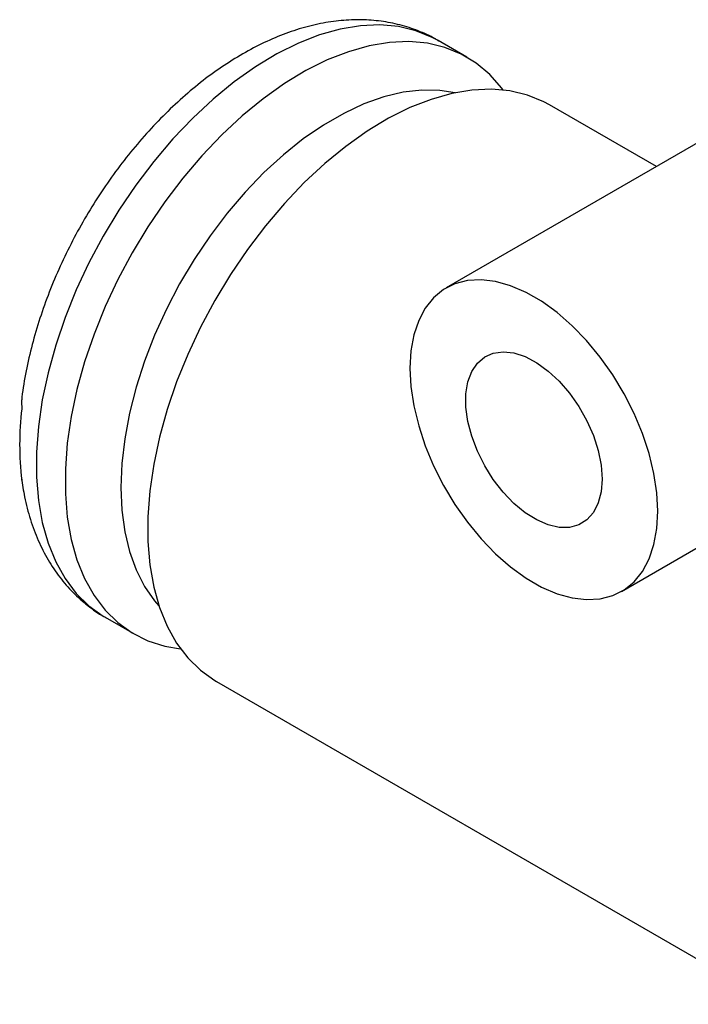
# Model space of a CAD drawing. Header units: millimetres. Extents: x 6 to 273, y 6 to 210.
# Tile 12 of 15: x 219 to 230, y 161 to 177. Entities that reach past the tile are written whole.
import ezdxf

# ---------------------------------------------------------------- set-up
doc = ezdxf.new("R2010")
doc.units = ezdxf.units.MM

msp = doc.modelspace()

# ---------------------------------------------------------------- linework, layer by layer
for p, q in [((226.477, 176.739), (225.982, 177.025)), ((229.72, 174.867), (227.891, 175.923)), ((230.993, 175.602), (226.122, 172.79)), ((218.849, 170.84), (218.855, 170.722)), ((218.855, 169.497), (218.853, 169.534)), ((229.122, 167.593), (230.987, 168.67)), ((220.282, 167.152), (220.777, 166.866)), ((222.191, 166.05), (231.759, 160.527))]:
    msp.add_line(p, q)
at = {"flags": 128}
for points in [[(225.982, 177.025), (225.883, 177.078), (225.604, 177.192), (225.304, 177.263), (224.986, 177.292), (224.653, 177.277), (224.307, 177.219), (223.952, 177.119), (223.59, 176.977), (223.224, 176.795), (222.857, 176.573), (222.492, 176.315), (222.133, 176.021), (221.782, 175.695), (221.442, 175.339), (221.117, 174.956), (220.807, 174.549), (220.518, 174.122), (220.25, 173.678), (220.005, 173.221), (219.787, 172.755), (219.596, 172.282), (219.435, 171.809), (219.304, 171.337), (219.205, 170.872), (219.139, 170.417), (219.105, 169.976), (219.105, 169.553), (219.139, 169.15), (219.205, 168.772), (219.304, 168.421), (219.435, 168.1), (219.596, 167.813), (219.787, 167.561), (220.005, 167.347), (220.25, 167.171), (220.282, 167.152)], [(227.095, 176.177), (227.071, 176.209), (226.866, 176.443), (226.634, 176.638), (226.378, 176.793), (226.099, 176.906), (225.799, 176.977), (225.481, 177.006), (225.148, 176.991), (224.802, 176.933), (224.447, 176.833), (224.085, 176.691), (223.719, 176.509), (223.352, 176.288), (222.987, 176.029), (222.628, 175.735), (222.277, 175.409), (221.937, 175.053), (221.612, 174.67), (221.302, 174.264), (221.013, 173.836), (220.745, 173.392), (220.5, 172.935), (220.282, 172.469), (220.091, 171.997), (219.93, 171.523), (219.799, 171.052), (219.7, 170.587), (219.634, 170.132), (219.6, 169.69), (219.6, 169.267), (219.634, 168.864), (219.7, 168.486), (219.799, 168.135), (219.93, 167.815), (220.091, 167.527), (220.282, 167.275), (220.5, 167.061), (220.745, 166.886), (221.013, 166.751), (221.302, 166.659), (221.573, 166.613)], [(226.272, 176.129), (226.013, 176.169), (225.705, 176.175), (225.384, 176.138), (225.051, 176.059), (224.711, 175.938), (224.366, 175.777), (224.019, 175.577), (223.674, 175.34), (223.334, 175.067), (223.001, 174.763), (222.68, 174.428), (222.372, 174.067), (222.08, 173.682), (221.808, 173.278), (221.557, 172.857), (221.33, 172.423), (221.129, 171.981), (220.956, 171.535), (220.812, 171.088), (220.698, 170.644), (220.617, 170.208), (220.567, 169.783), (220.551, 169.374), (220.567, 168.984), (220.617, 168.616), (220.698, 168.275), (220.812, 167.962), (220.956, 167.681), (221.129, 167.434), (221.203, 167.349)], [(227.891, 175.923), (227.792, 175.976), (227.513, 176.09), (227.213, 176.161), (226.895, 176.189), (226.562, 176.175), (226.216, 176.117), (225.861, 176.017), (225.499, 175.875), (225.133, 175.693), (224.766, 175.471), (224.401, 175.213), (224.042, 174.919), (223.691, 174.593), (223.352, 174.237), (223.026, 173.854), (222.717, 173.447), (222.427, 173.02), (222.159, 172.576), (221.914, 172.119), (221.696, 171.652), (221.506, 171.18), (221.344, 170.707), (221.213, 170.235), (221.114, 169.77), (221.048, 169.315), (221.015, 168.874), (221.015, 168.45), (221.048, 168.048), (221.114, 167.669), (221.213, 167.319), (221.344, 166.998), (221.506, 166.711), (221.696, 166.459), (221.914, 166.244), (222.159, 166.069), (222.191, 166.05)], [(229.743, 168.967), (229.727, 169.284), (229.677, 169.615), (229.594, 169.955), (229.481, 170.299), (229.338, 170.641), (229.168, 170.976), (228.974, 171.299), (228.759, 171.604), (228.525, 171.887), (228.277, 172.143), (228.019, 172.368), (227.755, 172.56), (227.489, 172.713), (227.224, 172.827), (226.966, 172.9), (226.719, 172.93), (226.485, 172.916), (226.27, 172.86), (226.076, 172.761), (225.906, 172.622), (225.763, 172.445), (225.65, 172.232), (225.567, 171.987), (225.517, 171.714), (225.501, 171.416), (225.517, 171.1), (225.567, 170.769), (225.65, 170.428), (225.763, 170.085), (225.906, 169.743), (226.076, 169.407), (226.27, 169.085), (226.485, 168.78), (226.719, 168.497), (226.966, 168.24), (227.224, 168.015), (227.489, 167.824), (227.755, 167.67), (228.019, 167.556), (228.277, 167.483), (228.525, 167.454), (228.759, 167.467), (228.974, 167.524), (229.168, 167.622), (229.338, 167.761), (229.481, 167.938), (229.594, 168.151), (229.677, 168.396), (229.727, 168.67), (229.743, 168.967)], [(228.789, 169.518), (228.772, 169.3), (228.722, 169.108), (228.641, 168.947), (228.53, 168.821), (228.393, 168.735), (228.234, 168.691), (228.057, 168.69), (227.868, 168.733), (227.671, 168.817), (227.474, 168.941), (227.28, 169.101), (227.097, 169.292), (226.928, 169.509), (226.78, 169.746), (226.655, 169.995), (226.559, 170.25), (226.493, 170.504), (226.459, 170.748), (226.459, 170.977), (226.493, 171.183), (226.559, 171.36), (226.655, 171.504), (226.78, 171.61), (226.928, 171.675), (227.097, 171.698), (227.28, 171.677), (227.474, 171.614), (227.671, 171.509), (227.868, 171.367), (228.057, 171.191), (228.234, 170.986), (228.393, 170.758), (228.53, 170.514), (228.641, 170.261), (228.722, 170.005), (228.772, 169.755), (228.789, 169.518)]]:
    msp.add_lwpolyline(points, dxfattribs=at)
msp.add_arc((223.992, 170.109), 5.174, 173.2023, 186.7977)
for points, knots in [([(225.991, 177.016), (225.973, 177.028), (225.863, 177.099), (225.641, 177.195), (225.331, 177.298), (225.005, 177.36), (224.669, 177.385), (224.322, 177.372), (223.966, 177.319), (223.603, 177.227), (223.236, 177.096), (222.866, 176.926), (222.498, 176.719), (222.135, 176.477), (221.781, 176.202), (221.437, 175.897), (221.107, 175.566), (220.792, 175.21), (220.494, 174.833), (220.215, 174.437), (219.957, 174.025), (219.721, 173.599), (219.508, 173.163), (219.321, 172.719), (219.16, 172.269), (219.027, 171.818), (218.926, 171.367), (218.867, 171.04), (218.852, 170.867), (218.85, 170.84)], [0, 0, 0, 0, 0.007246, 0.042996, 0.078663, 0.114515, 0.150831, 0.187837, 0.225684, 0.264413, 0.303947, 0.344113, 0.384689, 0.425465, 0.466259, 0.506977, 0.547586, 0.588081, 0.628479, 0.668804, 0.709087, 0.749363, 0.789662, 0.830012, 0.87045, 0.911011, 0.951728, 0.992627, 1, 1, 1, 1]), ([(218.851, 169.534), (218.866, 169.427), (218.9, 169.183), (218.995, 168.826), (219.129, 168.465), (219.298, 168.134), (219.498, 167.835), (219.726, 167.572), (219.981, 167.35), (220.172, 167.209), (220.282, 167.154), (220.294, 167.148)], [0, 0, 0, 0, 0.105739, 0.239251, 0.370986, 0.50009, 0.626015, 0.748684, 0.868477, 0.986103, 1, 1, 1, 1])]:
    msp.add_open_spline(points, degree=3, knots=knots)

doc.saveas('drawing.dxf')
